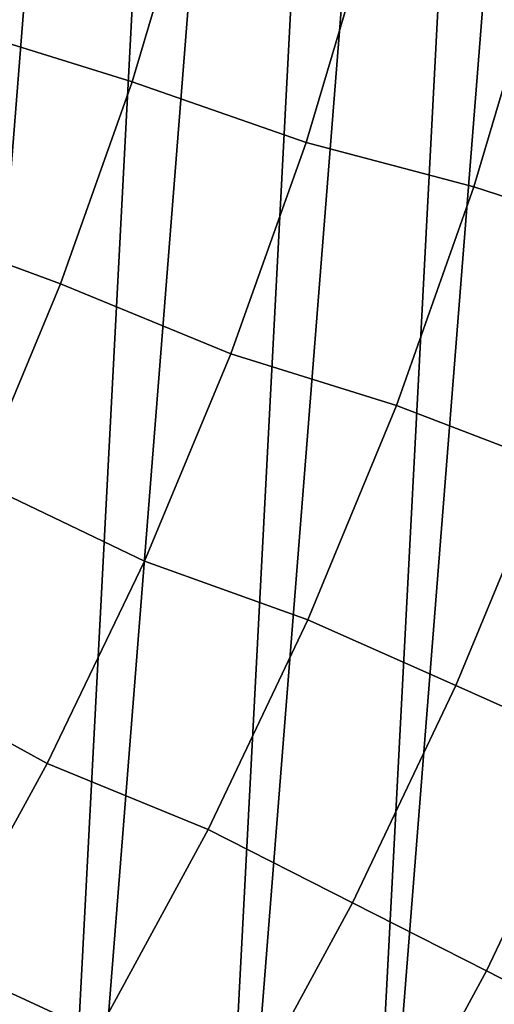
# Model space of a CAD drawing. Header units: metres. Extents: x -167 to 28, y -27 to 27.
# Tile 247 of 256: x 20.02 to 22.55, y -11.64 to -6.4. Entities that reach past the tile are written whole.
import ezdxf

# ---------------------------------------------------------------- set-up
doc = ezdxf.new("R2010")
doc.units = ezdxf.units.M
doc.layers.add('solid_12_065_021_XXX', color=7, linetype='CONTINUOUS')

msp = doc.modelspace()

# ---------------------------------------------------------------- linework, layer by layer
at = {"layer": 'solid_12_065_021_XXX'}
for points in [[(20.00272, 17.530422, 0.2), (20.9072, 16.441216, 0.2), (18.060774, -19.525187, 0.2)], [(20.9072, 16.441216, 0.2), (19.07415, -18.536488, 0.2), (18.060774, -19.525187, 0.2)], [(20.9072, 16.441216, 0.2), (21.75247, 15.305375, 0.2), (19.07415, -18.536488, 0.2)], [(21.75247, 15.305375, 0.2), (20.033514, -17.49522, 0.2), (19.07415, -18.536488, 0.2)], [(21.75247, 15.305375, 0.2), (22.53614, 14.126105, 0.2), (20.033514, -17.49522, 0.2)], [(22.53614, 14.126105, 0.2), (20.936155, -16.404324, 0.2), (20.033514, -17.49522, 0.2)], [(22.53614, 14.126105, 0.2), (23.255943, 12.906806, 0.2), (20.936155, -16.404324, 0.2)], [(23.255943, 12.906806, 0.2), (21.779463, -15.266941, 0.2), (20.936155, -16.404324, 0.2)], [(23.255943, 12.906806, 0.2), (23.909811, 11.650984, 0.2), (21.779463, -15.266941, 0.2)], [(23.909811, 11.650984, 0.2), (22.561016, -14.086345, 0.2), (21.779463, -15.266941, 0.2)], [(19.628592, -6.424574, 136.214035), (20.618359, -6.733053, 135.144974), (20.943874, -5.63958, 135.144974), (19.939863, -5.381318, 136.214035)], [(20.943874, -5.63958, 135.144974), (20.618359, -6.733053, 135.144974), (21.545557, -7.055064, 134.024979), (21.887516, -5.90945, 134.024979)], [(21.545557, -7.055064, 134.024979), (22.439659, -7.292293, 132.856903), (22.790606, -6.107714, 132.856903), (21.887516, -5.90945, 134.024979)], [(23.624901, -6.330273, 131.643692), (22.790606, -6.107714, 132.856903), (22.439659, -7.292293, 132.856903), (23.261223, -7.558029, 131.643692)], [(19.262775, -7.449979, 136.214035), (20.235796, -7.807898, 135.144974), (20.618359, -6.733053, 135.144974), (19.628592, -6.424574, 136.214035)], [(20.618359, -6.733053, 135.144974), (20.235796, -7.807898, 135.144974), (21.143681, -8.181058, 134.024979), (21.545557, -7.055064, 134.024979)], [(21.143681, -8.181058, 134.024979), (22.027189, -8.456879, 132.856903), (22.439659, -7.292293, 132.856903), (21.545557, -7.055064, 134.024979)], [(23.261223, -7.558029, 131.643692), (22.439659, -7.292293, 132.856903), (22.027189, -8.456879, 132.856903), (22.833788, -8.76507, 131.643692)], [(18.843437, -8.454681, 136.214035), (19.797247, -8.861139, 135.144974), (20.235796, -7.807898, 135.144974), (19.262775, -7.449979, 136.214035)], [(20.235796, -7.807898, 135.144974), (19.797247, -8.861139, 135.144974), (20.683004, -9.284301, 134.024979), (21.143681, -8.181058, 134.024979)], [(20.683004, -9.284301, 134.024979), (21.554325, -9.598277, 132.856903), (22.027189, -8.456879, 132.856903), (21.143681, -8.181058, 134.024979)], [(22.833788, -8.76507, 131.643692), (22.027189, -8.456879, 132.856903), (21.554325, -9.598277, 132.856903), (22.343765, -9.948086, 131.643692)], [(23.075651, -10.273942, 130.388458), (23.581724, -9.052176, 130.388458), (22.833788, -8.76507, 131.643692), (22.343765, -9.948086, 131.643692)], [(19.797247, -8.861139, 135.144974), (19.303921, -9.889863, 135.144974), (20.16481, -10.361725, 134.024979), (20.683004, -9.284301, 134.024979)], [(20.16481, -10.361725, 134.024979), (21.022364, -10.71336, 132.856903), (21.554325, -9.598277, 132.856903), (20.683004, -9.284301, 134.024979)], [(22.343765, -9.948086, 131.643692), (21.554325, -9.598277, 132.856903), (21.022364, -10.71336, 132.856903), (21.792501, -11.103834, 131.643692)], [(19.303921, -9.889863, 135.144974), (18.757185, -10.891225, 135.144974), (19.590538, -11.410333, 134.024979), (20.16481, -10.361725, 134.024979)], [(22.50633, -11.467548, 130.388458), (23.075651, -10.273942, 130.388458), (22.343765, -9.948086, 131.643692), (21.792501, -11.103834, 131.643692)], [(23.075651, -10.273942, 130.388458), (22.50633, -11.467548, 130.388458), (23.162811, -11.802042, 129.094391), (23.748739, -10.57362, 129.094391)], [(19.590538, -11.410333, 134.024979), (20.432764, -11.799068, 132.856903), (21.022364, -10.71336, 132.856903), (20.16481, -10.361725, 134.024979)], [(21.792501, -11.103834, 131.643692), (21.022364, -10.71336, 132.856903), (20.432764, -11.799068, 132.856903), (21.181507, -12.229148, 131.643692)], [(21.875322, -12.629723, 130.388458), (22.50633, -11.467548, 130.388458), (21.792501, -11.103834, 131.643692), (21.181507, -12.229148, 131.643692)], [(18.961786, -12.42721, 134.024979), (19.787142, -12.852427, 132.856903), (20.432764, -11.799068, 132.856903), (19.590538, -11.410333, 134.024979)], [(22.50633, -11.467548, 130.388458), (21.875322, -12.629723, 130.388458), (22.513397, -12.998116, 129.094391), (23.162811, -11.802042, 129.094391)]]:
    msp.add_3dface(points, dxfattribs=at)

doc.saveas('drawing.dxf')
